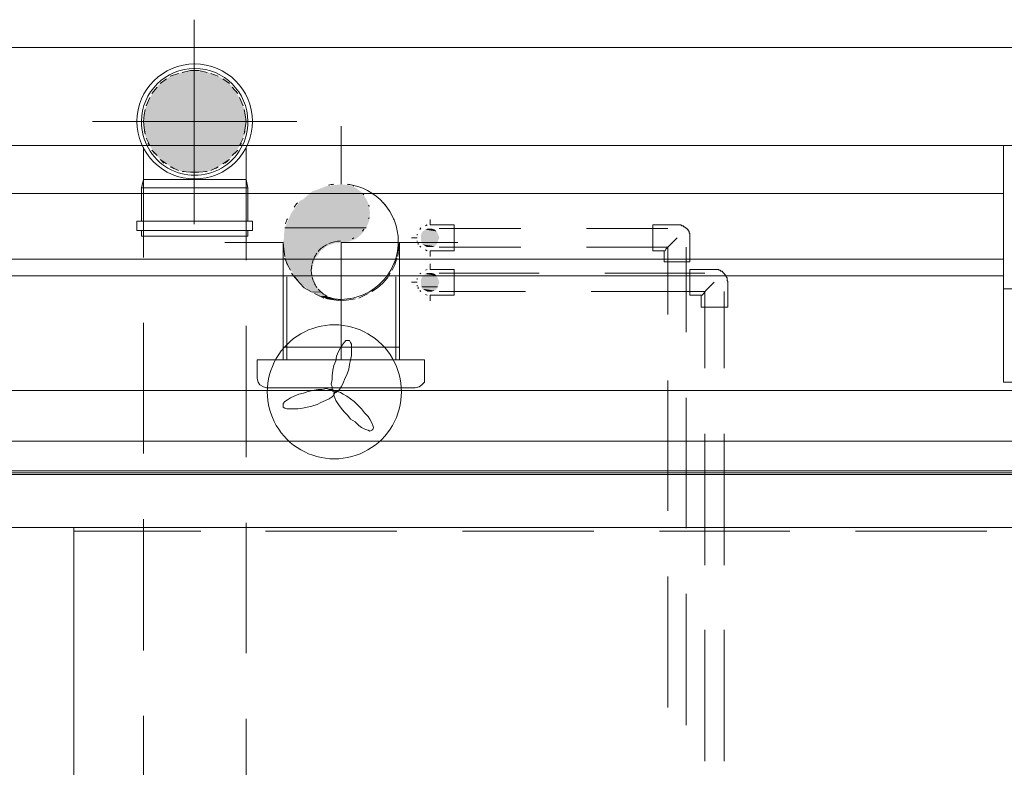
# Model space of a CAD drawing. Header units: millimetres. Extents: x 352 to 350573, y -22 to 37733.
# Tile 198 of 214: x 144759 to 146877, y 22124 to 23732. Entities that reach past the tile are written whole.
import ezdxf

# ---------------------------------------------------------------- set-up
doc = ezdxf.new("R2010")
doc.units = ezdxf.units.MM
for name, color, linetype, true_color in [('PDF _Klimat', 7, 'Continuous', 0x0000dd), ('PDF$_83$-$Floor$Plan$-$В_Этаж$03_Сводный$A-AREA', 7, 'Continuous', 0xdd6e00), ('PDF$_83$-$Floor$Plan$-$В_Этаж$03_Сводный$A-DETL-MBND', 7, 'Continuous', 0xdd3700), ('PDF$_83$-$Floor$Plan$-$В_Этаж$03_Сводный$M-HVAC-DUCT-ANNO', 70, 'Continuous', 0x7fff00), ('PDF$_83$-$Floor$Plan$-$В_Этаж$03_Сводный$P-PIPE-CNTR', 150, 'Continuous', 0x007fff), ('PDF$_83$new_ifc_RVT-1-В_Этаж$03_Сводный$A-ROOF', 7, 'Continuous', 0xdddd6e), ('PDF$_83$new_ifc_RVT-1-В_Этаж$03_Сводный$A-WALL', 7, 'Continuous', 0xdddd6e), ('PDF$_83$new_ifc_RVT-1-В_Этаж$03_Сводный$Q-SPCQ', 7, 'Continuous', 0xdcdcdc)]:
    doc.layers.add(name, color=color, linetype=linetype, true_color=true_color)
for name, color, linetype in [('PDF$_83$-$Floor$Plan$-$В_Этаж$03_Сводный$M-EQPM', 2, 'Continuous'), ('PDF$_83$-$Floor$Plan$-$В_Этаж$03_Сводный$M-HVAC-DUCT', 5, 'Continuous'), ('PDF$_83$-$Floor$Plan$-$В_Этаж$03_Сводный$M-HVAC-DUCT-CNTR', 5, 'Continuous'), ('PDF$_83$-$Floor$Plan$-$В_Этаж$03_Сводный$P-PIPE', 3, 'Continuous')]:
    doc.layers.add(name, color=color, linetype=linetype)

msp = doc.modelspace()

# ---------------------------------------------------------------- linework, layer by layer
at = {"layer": 'PDF _Klimat', "lineweight": 0}
msp.add_lwpolyline([(145436.1, 23075.5, 1.000007), (145436.1, 22787.1, 1.000007)], format="xyb", close=True, dxfattribs=at)
for points in [[(145437.1, 22930.3), (145439, 22930.3), (145443, 22932.3), (145447, 22936.2), (145451, 22942.2), (145455, 22950.2), (145458.9, 22960.1), (145462.9, 22968.1), (145466.9, 22980), (145468.9, 22990), (145470.9, 22999.9), (145472.9, 23009.8), (145472.9, 23019.8), (145472.9, 23027.7), (145472.9, 23033.7), (145470.9, 23037.7), (145468.9, 23041.7), (145464.9, 23041.7), (145460.9, 23041.7), (145456.9, 23037.7), (145453, 23031.7), (145449, 23025.8), (145445, 23017.8), (145441, 23007.9), (145439, 22997.9), (145435.1, 22988), (145433.1, 22978), (145431.1, 22966.1), (145431.1, 22958.1), (145429.1, 22948.2), (145431.1, 22942.2), (145431.1, 22936.2), (145433.1, 22932.3)], [(145437.1, 22930.3), (145435.1, 22934.3), (145431.1, 22936.2), (145425.1, 22936.2), (145419.2, 22938.2), (145409.2, 22936.2), (145401.3, 22936.2), (145389.3, 22934.3), (145379.4, 22932.3), (145369.4, 22928.3), (145359.5, 22926.3), (145349.5, 22922.3), (145341.6, 22918.3), (145335.6, 22914.4), (145329.6, 22910.4), (145325.7, 22906.4), (145325.7, 22902.4), (145325.7, 22898.5), (145329.6, 22896.5), (145333.6, 22894.5), (145339.6, 22894.5), (145347.5, 22894.5), (145357.5, 22894.5), (145367.4, 22896.5), (145377.4, 22898.5), (145387.3, 22900.4), (145399.3, 22904.4), (145407.2, 22908.4), (145417.2, 22912.4), (145425.1, 22916.4), (145431.1, 22920.3), (145435.1, 22924.3), (145437.1, 22928.3)], [(145437.1, 22930.3), (145435.1, 22928.3), (145435.1, 22924.3), (145437.1, 22918.3), (145439, 22912.4), (145445, 22904.4), (145451, 22896.5), (145456.9, 22888.5), (145464.9, 22880.6), (145470.9, 22872.6), (145480.8, 22866.6), (145488.8, 22858.7), (145494.7, 22854.7), (145502.7, 22850.7), (145508.7, 22848.7), (145512.6, 22846.7), (145516.6, 22848.7), (145518.6, 22850.7), (145520.6, 22854.7), (145518.6, 22858.7), (145516.6, 22864.6), (145512.6, 22872.6), (145508.7, 22878.6), (145500.7, 22886.5), (145494.7, 22894.5), (145486.8, 22902.4), (145478.8, 22910.4), (145470.9, 22916.4), (145462.9, 22922.3), (145455, 22926.3), (145449, 22930.3), (145443, 22932.3), (145439, 22932.3)]]:
    msp.add_lwpolyline(points, close=True, dxfattribs=at)
at = {"layer": 'PDF$_83$-$Floor$Plan$-$В_Этаж$03_Сводный$A-AREA', "lineweight": 0}
for points in [[(145148.6, 22631.9), (144876.1, 22631.9), (144876.1, 22431)], [(145570.3, 22631.9), (145287.9, 22631.9)], [(145994, 22631.9), (145711.6, 22631.9)], [(146415.7, 22631.9), (146135.3, 22631.9)], [(146839.4, 22631.9), (146557, 22631.9)], [(144876.1, 22289.8), (144876.1, 22086.9)]]:
    msp.add_lwpolyline(points, dxfattribs=at)
at = {"layer": 'PDF$_83$-$Floor$Plan$-$В_Этаж$03_Сводный$A-DETL-MBND', "lineweight": 0}
for points in [[(145011.4, 23513.1, 0.995879), (145260, 23513.1, 0.995879)], [(145021.3, 23513.1, 1.01328), (145250.1, 23513.1, 0.995889)]]:
    msp.add_lwpolyline(points, format="xyb", close=True, dxfattribs=at)
for points in [[(145100.9, 23616.5), (145083, 23610.6)], [(145162.6, 23618.5), (145144.7, 23622.5), (145126.7, 23622.5), (145108.8, 23618.5)], [(145186.4, 23610.6), (145170.5, 23616.5)], [(145075, 23604.6), (145061.1, 23594.7)], [(145210.3, 23594.7), (145196.4, 23604.6)], [(145055.1, 23586.7), (145043.2, 23572.8)], [(145228.2, 23572.8), (145216.3, 23586.7)], [(145039.2, 23564.8), (145031.3, 23546.9)], [(145240.1, 23546.9), (145232.2, 23564.8)], [(145029.3, 23539), (145027.3, 23527), (145025.3, 23513.1), (145027.3, 23499.2), (145029.3, 23485.3)], [(145242.1, 23485.3), (145244.1, 23499.2), (145246.1, 23513.1), (145244.1, 23527), (145242.1, 23539)], [(145029.3, 23487.2), (145027.3, 23491.2)], [(145244.1, 23491.2), (145242.1, 23487.2)], [(145031.3, 23477.3), (145039.2, 23461.4)], [(145037.2, 23463.4), (145035.2, 23465.4)], [(145232.2, 23461.4), (145240.1, 23477.3)], [(145236.2, 23465.4), (145234.2, 23463.4)], [(145029.3, 23387.8), (145031.3, 23387.8), (145029.3, 23387.8), (145025.3, 23387.8), (145025.3, 23457.4)], [(145043.2, 23451.4), (145055.1, 23439.5)], [(145051.2, 23443.5), (145047.2, 23445.5)], [(145216.3, 23439.5), (145228.2, 23451.4)], [(145224.2, 23445.5), (145220.2, 23443.5)], [(145246.1, 23457.4), (145246.1, 23387.8), (145242.1, 23387.8), (145240.1, 23387.8), (145232.2, 23387.8)], [(145061.1, 23431.5), (145075, 23421.6)], [(145069.1, 23423.6), (145065.1, 23427.6)], [(145196.4, 23421.6), (145210.3, 23431.5)], [(145206.3, 23427.6), (145200.3, 23423.6)], [(145083, 23415.6), (145100.9, 23407.7)], [(145090.9, 23411.7), (145085, 23415.6)], [(145108.8, 23405.7), (145126.7, 23403.7), (145144.7, 23403.7), (145162.6, 23405.7)], [(145112.8, 23405.7), (145110.8, 23405.7)], [(145160.6, 23405.7), (145158.6, 23405.7)], [(145170.5, 23407.7), (145186.4, 23415.6), (145180.5, 23411.7)], [(145021.3, 23298.3), (145021.3, 23369.9), (145025.3, 23387.8), (145025.3, 23220.7)], [(145039.2, 23387.8), (145043.2, 23387.8), (145039.2, 23387.8), (145031.3, 23387.8)], [(145055.1, 23387.8), (145061.1, 23387.8), (145055.1, 23387.8), (145043.2, 23387.8)], [(145075, 23387.8), (145083, 23387.8), (145075, 23387.8), (145061.1, 23387.8)], [(145100.9, 23387.8), (145108.8, 23387.8), (145100.9, 23387.8), (145083, 23387.8)], [(145162.6, 23387.8), (145170.5, 23387.8), (145162.6, 23387.8), (145108.8, 23387.8)], [(145186.4, 23387.8), (145196.4, 23387.8), (145186.4, 23387.8), (145170.5, 23387.8)], [(145210.3, 23387.8), (145216.3, 23387.8), (145210.3, 23387.8), (145196.4, 23387.8)], [(145228.2, 23387.8), (145232.2, 23387.8), (145228.2, 23387.8), (145216.3, 23387.8)], [(145240.1, 23387.8), (145242.1, 23387.8)], [(145246.1, 23214.7), (145246.1, 23387.8), (145250.1, 23369.9), (145250.1, 23298.3)], [(145021.3, 23369.9), (145250.1, 23369.9)], [(145021.3, 23278.4), (145021.3, 23266.4), (145250.1, 23266.4), (145250.1, 23278.4)], [(145025.3, 23079.5), (145025.3, 22799)], [(145246.1, 22791), (145246.1, 23073.5)], [(145025.3, 22657.8), (145025.3, 22375.3)], [(145246.1, 22369.3), (145246.1, 22649.8)], [(145025.3, 22234.1), (145025.3, 22067)], [(145246.1, 22053.1), (145246.1, 22228.1)]]:
    msp.add_lwpolyline(points, dxfattribs=at)
msp.add_lwpolyline([(145260, 23298.3), (145011.4, 23298.3), (145011.4, 23278.4), (145260, 23278.4)], close=True, dxfattribs=at)
at = {"layer": 'PDF$_83$-$Floor$Plan$-$В_Этаж$03_Сводный$A-DETL-MBND', "color": 150, "lineweight": 0, "true_color": 0x007fff}
for points in [[(145641.9, 23222.7), (145641.9, 23234.6), (145693.7, 23234.6), (145693.7, 23262.5), (145693.7, 23290.3), (145641.9, 23290.3), (145641.9, 23302.3)], [(145622.1, 23284.4), (145620.1, 23280.4)], [(145636, 23290.3), (145632, 23288.3)], [(145836.9, 23282.4), (145661.8, 23282.4)], [(146153.2, 23282.4), (145978.1, 23282.4)], [(145602.2, 23262.5), (145614.1, 23262.5)], [(145614.1, 23270.4), (145614.1, 23268.4)], [(145614.1, 23256.5), (145614.1, 23254.5)], [(145616.1, 23252.5), (145616.1, 23248.5)], [(146145.2, 23234.6), (146147.2, 23234.6), (146149.2, 23238.6), (146155.1, 23244.6), (146173, 23262.5)], [(145620.1, 23244.6), (145622.1, 23242.6)], [(145632, 23236.6), (145636, 23234.6)], [(145661.8, 23242.6), (145836.9, 23242.6)], [(145978.1, 23242.6), (146153.2, 23242.6), (146153.2, 23097.4)], [(146192.9, 23059.6), (146192.9, 23242.6)], [(146153.2, 22956.1), (146153.2, 22675.7)], [(146192.9, 22637.9), (146192.9, 22918.3)], [(146153.2, 22534.4), (146153.2, 22252)], [(146192.9, 22214.2), (146192.9, 22496.6)]]:
    msp.add_lwpolyline(points, dxfattribs=at)
msp.add_lwpolyline([(146145.2, 23210.8), (146200.9, 23210.8), (146200.9, 23262.5), (146200.9, 23264.5), (146200.9, 23266.4), (146200.9, 23268.4), (146200.9, 23270.4), (146200.9, 23272.4), (146198.9, 23272.4), (146198.9, 23274.4), (146198.9, 23276.4), (146196.9, 23278.4), (146196.9, 23280.4), (146194.9, 23280.4), (146194.9, 23282.4), (146192.9, 23282.4), (146192.9, 23284.4), (146191, 23284.4), (146189, 23286.3), (146187, 23286.3), (146187, 23288.3), (146185, 23288.3), (146183, 23288.3), (146181, 23290.3), (146179, 23290.3), (146177, 23290.3), (146175, 23290.3), (146173, 23290.3), (146121.3, 23290.3), (146121.3, 23234.6), (146145.2, 23234.6)], close=True, dxfattribs=at)
at = {"layer": 'PDF$_83$-$Floor$Plan$-$В_Этаж$03_Сводный$A-DETL-MBND', "color": 220, "lineweight": 0, "true_color": 0xff00bf}
for points in [[(145622.1, 23186.9), (145620.1, 23184.9)], [(145636, 23194.8), (145632, 23192.8)], [(145641.9, 23127.2), (145641.9, 23139.1), (145693.7, 23139.1), (145693.7, 23167), (145693.7, 23194.8), (145641.9, 23194.8), (145641.9, 23206.8)], [(145876.7, 23186.9), (145661.8, 23186.9)], [(146232.7, 23186.9), (146017.9, 23186.9)], [(145602.2, 23167), (145614.1, 23167)], [(145614.1, 23174.9), (145614.1, 23173)], [(146224.8, 23139.1), (146226.8, 23139.1), (146228.7, 23141.1), (146234.7, 23149.1), (146252.6, 23167)], [(145614.1, 23161), (145614.1, 23159)], [(145616.1, 23157), (145616.1, 23153.1)], [(145620.1, 23149.1), (145622.1, 23147.1)], [(145661.8, 23147.1), (145846.8, 23147.1)], [(145988.1, 23147.1), (146173, 23147.1), (146232.7, 23147.1), (146232.7, 22982)], [(146274.5, 22982), (146274.5, 23147.1)], [(145632, 23141.1), (145636, 23139.1)], [(146232.7, 22840.8), (146232.7, 22558.3)], [(146274.5, 22558.3), (146274.5, 22840.8)], [(146232.7, 22419.1), (146232.7, 22136.6)], [(146274.5, 22136.6), (146274.5, 22419.1)]]:
    msp.add_lwpolyline(points, dxfattribs=at)
msp.add_lwpolyline([(146224.8, 23113.3), (146282.5, 23113.3), (146282.5, 23167), (146282.5, 23169), (146280.5, 23171), (146280.5, 23173), (146280.5, 23174.9), (146280.5, 23176.9), (146278.5, 23178.9), (146278.5, 23180.9), (146276.5, 23182.9), (146274.5, 23184.9), (146274.5, 23186.9), (146272.5, 23186.9), (146272.5, 23188.9), (146270.5, 23188.9), (146270.5, 23190.9), (146268.5, 23190.9), (146266.5, 23190.9), (146266.5, 23192.8), (146264.6, 23192.8), (146262.6, 23192.8), (146262.6, 23194.8), (146260.6, 23194.8), (146258.6, 23194.8), (146256.6, 23194.8), (146254.6, 23194.8), (146252.6, 23194.8), (146200.9, 23194.8), (146200.9, 23139.1), (146224.8, 23139.1)], close=True, dxfattribs=at)
at = {"layer": 'PDF$_83$-$Floor$Plan$-$В_Этаж$03_Сводный$A-DETL-MBND', "color": 5, "lineweight": 0}
msp.add_lwpolyline([(145657.9, 23157), (145624, 23157), (145657.9, 23157)], dxfattribs=at)
at = {"layer": 'PDF$_83$-$Floor$Plan$-$В_Этаж$03_Сводный$A-DETL-MBND', "color": 5, "transparency": 33554559}
for points in [[(145624, 23272.4), (145659.8, 23268.4), (145622.1, 23268.4)], [(145626, 23276.4), (145657.9, 23272.4), (145624, 23272.4)], [(145657.9, 23272.4), (145624, 23272.4), (145659.8, 23268.4)], [(145632, 23280.4), (145655.9, 23276.4), (145626, 23276.4)], [(145655.9, 23276.4), (145626, 23276.4), (145657.9, 23272.4)], [(145636, 23282.4), (145651.9, 23280.4), (145632, 23280.4)], [(145651.9, 23280.4), (145632, 23280.4), (145655.9, 23276.4)], [(145641.9, 23282.4), (145645.9, 23282.4), (145636, 23282.4)], [(145645.9, 23282.4), (145636, 23282.4), (145651.9, 23280.4)], [(145659.8, 23268.4), (145622.1, 23268.4), (145661.8, 23262.5)], [(145622.1, 23268.4), (145661.8, 23262.5), (145622.1, 23262.5)], [(145661.8, 23262.5), (145622.1, 23262.5), (145659.8, 23258.5)], [(145622.1, 23262.5), (145659.8, 23258.5), (145622.1, 23258.5)], [(145659.8, 23258.5), (145622.1, 23258.5), (145657.9, 23252.5)], [(145622.1, 23258.5), (145657.9, 23252.5), (145624, 23252.5)], [(145657.9, 23252.5), (145624, 23252.5), (145655.9, 23248.5)], [(145624, 23252.5), (145655.9, 23248.5), (145626, 23248.5)], [(145655.9, 23248.5), (145626, 23248.5), (145651.9, 23244.6)], [(145626, 23248.5), (145651.9, 23244.6), (145632, 23244.6)], [(145632, 23244.6), (145636, 23242.6), (145645.9, 23242.6)], [(145632, 23244.6), (145651.9, 23244.6), (145645.9, 23242.6)], [(145636, 23242.6), (145645.9, 23242.6), (145641.9, 23242.6)], [(145636, 23186.9), (145651.9, 23184.9), (145632, 23184.9)], [(145641.9, 23186.9), (145645.9, 23186.9), (145636, 23186.9)], [(145645.9, 23186.9), (145636, 23186.9), (145651.9, 23184.9)], [(145624, 23176.9), (145659.8, 23173), (145622.1, 23173)], [(145659.8, 23173), (145622.1, 23173), (145661.8, 23167)], [(145622.1, 23173), (145661.8, 23167), (145622.1, 23167)], [(145661.8, 23167), (145622.1, 23167), (145659.8, 23161)], [(145622.1, 23167), (145659.8, 23161), (145622.1, 23161)], [(145626, 23180.9), (145657.9, 23176.9), (145624, 23176.9)], [(145657.9, 23176.9), (145624, 23176.9), (145659.8, 23173)], [(145632, 23184.9), (145655.9, 23180.9), (145626, 23180.9)], [(145655.9, 23180.9), (145626, 23180.9), (145657.9, 23176.9)], [(145651.9, 23184.9), (145632, 23184.9), (145655.9, 23180.9)], [(145659.8, 23161), (145622.1, 23161), (145657.9, 23157)], [(145622.1, 23161), (145657.9, 23157), (145624, 23157)], [(145624, 23157), (145657.9, 23157), (145657.9, 23157)], [(145657.9, 23157), (145624, 23157), (145655.9, 23153.1)], [(145624, 23157), (145655.9, 23153.1), (145626, 23153.1)], [(145655.9, 23153.1), (145626, 23153.1), (145651.9, 23149.1)], [(145626, 23153.1), (145651.9, 23149.1), (145632, 23149.1)], [(145632, 23149.1), (145636, 23147.1), (145645.9, 23147.1)], [(145632, 23149.1), (145651.9, 23149.1), (145645.9, 23147.1)], [(145636, 23147.1), (145645.9, 23147.1), (145641.9, 23147.1)]]:
    msp.add_solid(points, dxfattribs=at)
at = {"layer": 'PDF$_83$-$Floor$Plan$-$В_Этаж$03_Сводный$M-EQPM', "color": 5, "lineweight": 0}
for points in [[(145333.6, 23178.9), (145333.6, 22999.9)], [(145349.5, 23178.9), (145351.5, 23178.9)], [(145550.4, 23178.9), (145550.4, 23178.9)], [(145568.3, 22999.9), (145568.3, 23178.9)]]:
    msp.add_lwpolyline(points, dxfattribs=at)
msp.add_lwpolyline([(145270, 22999.9), (145270, 22960.1), (145272, 22952.2), (145275.9, 22946.2), (145283.9, 22942.2), (145289.9, 22940.2), (145610.1, 22940.2), (145618.1, 22942.2), (145624, 22946.2), (145630, 22952.2), (145630, 22960.1), (145630, 22999.9)], close=True, dxfattribs=at)
at = {"layer": 'PDF$_83$-$Floor$Plan$-$В_Этаж$03_Сводный$M-HVAC-DUCT', "lineweight": 0}
for points in [[(145329.6, 23222.7), (145327.7, 23238.6), (145325.7, 23252.5), (145325.7, 23027.7), (145451, 23027.7), (145576.3, 23027.7), (145576.3, 23252.5), (145574.3, 23238.6), (145572.3, 23222.7)], [(145329.6, 23218.7), (145335.6, 23204.8), (145341.6, 23192.8)], [(145560.4, 23192.8), (145566.4, 23204.8), (145570.3, 23218.7)], [(145343.6, 23186.9), (145351.5, 23176.9), (145361.5, 23165), (145371.4, 23155.1), (145385.3, 23147.1)], [(145516.6, 23147.1), (145528.6, 23155.1), (145540.5, 23165), (145550.4, 23176.9), (145556.4, 23186.9)], [(145393.3, 23143.1), (145413.2, 23133.2)], [(145421.1, 23131.2), (145435.1, 23129.2), (145451, 23127.2), (145466.9, 23129.2), (145480.8, 23131.2)], [(145488.8, 23133.2), (145508.7, 23143.1)], [(145576.3, 22999.9), (145576.3, 23027.7), (145325.7, 23027.7), (145325.7, 22999.9)]]:
    msp.add_lwpolyline(points, dxfattribs=at)
at = {"layer": 'PDF$_83$-$Floor$Plan$-$В_Этаж$03_Сводный$M-HVAC-DUCT-ANNO', "color": 5, "lineweight": 0}
for points in [[(145423.3, 23132.9, 0.477107), (145573.5, 23254.5, 0.38063), (145463.6, 23378, -0.02347), (145475.1, 23376.1, -0.01685), (145477.8, 23373.9)], [(145331.9, 23213.4, -0.005681), (145331, 23216.1, 0.023471), (145335.1, 23205.2, -0.010189), (145333.2, 23209.9)]]:
    msp.add_lwpolyline(points, format="xyb", dxfattribs=at)
for points in [[(145434.8, 23378, 0.02347), (145423.3, 23376.1, -0.02347)], [(145356.8, 23337.7, 0.02347), (145349.5, 23328.7, -0.02347)], [(145335.1, 23303.8, 0.023471), (145331, 23292.8, -0.023471)]]:
    msp.add_lwpolyline(points, format="xyb", close=True, dxfattribs=at)
at = {"layer": 'PDF$_83$-$Floor$Plan$-$В_Этаж$03_Сводный$M-HVAC-DUCT-ANNO', "lineweight": 0}
msp.add_lwpolyline([(145504.7, 23284.4), (145329.6, 23284.4), (145504.7, 23284.4)], dxfattribs=at)
at = {"layer": 'PDF$_83$-$Floor$Plan$-$В_Этаж$03_Сводный$M-HVAC-DUCT-ANNO', "color": 5, "lineweight": 0}
for centre, radius, start, end in [((145449.2, 23318.1), 62.7, 36.2003, 40.5833), ((145449.2, 23254.5), 124.3, 36.6449, 42.0228), ((145449.2, 23318.1), 62.7, 11.0028, 13.6282), ((145449.2, 23318.1), 62.7, 346.3718, 348.9972), ((145449.2, 23254.5), 124.3, 17.9789, 23.3571), ((145449.2, 23318.1), 62.7, 319.4167, 323.7997), ((145449.2, 23192.8), 62.7, 90, 113.3075), ((145449.2, 23318.1), 62.7, 293.3077, 297.1692), ((145449.2, 23192.8), 62.7, 143.8001, 166.3714), ((145449.2, 23192.8), 62.7, 117.1692, 139.4165), ((145449.2, 23254.5), 124.3, 336.6427, 338.9779), ((145449.2, 23254.5), 124.3, 340.719, 342.021), ((145449.2, 23192.8), 62.7, 169.2389, 191.0029), ((145449.2, 23254.5), 124.3, 216.6449, 222.0228), ((145450, 23255.1), 125.3, 216.6468, 216.9629), ((145449.2, 23192.8), 62.7, 193.6286, 216.1999), ((145448.4, 23255.1), 125.3, 323.0371, 323.3532), ((145449.2, 23192.8), 62.7, 220.5835, 242.8308), ((145449.2, 23192.8), 62.7, 246.6925, 270)]:
    msp.add_arc(centre, radius, start, end, dxfattribs=at)
at = {"layer": 'PDF$_83$-$Floor$Plan$-$В_Этаж$03_Сводный$M-HVAC-DUCT-ANNO', "transparency": 33554559}
for points in [[(145451, 23377.8), (145466.9, 23375.9), (145435.1, 23375.9)], [(145385.3, 23359.9), (145504.7, 23346), (145369.4, 23346)], [(145387.3, 23361.9), (145494.7, 23359.9), (145385.3, 23359.9)], [(145494.7, 23359.9), (145385.3, 23359.9), (145504.7, 23346)], [(145409.2, 23369.9), (145492.8, 23361.9), (145387.3, 23361.9)], [(145492.8, 23361.9), (145387.3, 23361.9), (145494.7, 23359.9)], [(145419.2, 23373.9), (145482.8, 23369.9), (145409.2, 23369.9)], [(145482.8, 23369.9), (145409.2, 23369.9), (145492.8, 23361.9)], [(145435.1, 23375.9), (145472.9, 23373.9), (145419.2, 23373.9)], [(145472.9, 23373.9), (145419.2, 23373.9), (145482.8, 23369.9)], [(145466.9, 23375.9), (145435.1, 23375.9), (145472.9, 23373.9)], [(145361.5, 23342), (145510.7, 23332.1), (145355.5, 23332.1)], [(145369.4, 23346), (145506.7, 23342), (145361.5, 23342)], [(145506.7, 23342), (145361.5, 23342), (145510.7, 23332.1)], [(145504.7, 23346), (145369.4, 23346), (145506.7, 23342)], [(145343.6, 23316.2), (145510.7, 23298.3), (145335.6, 23298.3)], [(145355.5, 23332.1), (145512.6, 23316.2), (145343.6, 23316.2)], [(145512.6, 23316.2), (145343.6, 23316.2), (145510.7, 23298.3)], [(145510.7, 23332.1), (145355.5, 23332.1), (145512.6, 23316.2)], [(145335.6, 23298.3), (145504.7, 23284.4), (145329.6, 23284.4)], [(145510.7, 23298.3), (145335.6, 23298.3), (145504.7, 23284.4)], [(145329.6, 23284.4), (145494.7, 23270.4), (145327.7, 23270.4)], [(145329.6, 23284.4), (145504.7, 23284.4), (145504.7, 23284.4)], [(145504.7, 23284.4), (145329.6, 23284.4), (145494.7, 23270.4)], [(145327.7, 23260.5), (145466.9, 23254.5), (145325.7, 23254.5)], [(145466.9, 23254.5), (145325.7, 23254.5), (145451, 23252.5)], [(145325.7, 23254.5), (145451, 23252.5), (145325.7, 23252.5)], [(145451, 23252.5), (145325.7, 23252.5), (145435.1, 23250.5)], [(145325.7, 23252.5), (145435.1, 23250.5), (145325.7, 23250.5)], [(145435.1, 23250.5), (145325.7, 23250.5), (145419.2, 23244.6)], [(145325.7, 23250.5), (145419.2, 23244.6), (145327.7, 23244.6)], [(145494.7, 23270.4), (145327.7, 23270.4), (145482.8, 23260.5)], [(145327.7, 23270.4), (145482.8, 23260.5), (145327.7, 23260.5)], [(145482.8, 23260.5), (145327.7, 23260.5), (145466.9, 23254.5)], [(145419.2, 23244.6), (145327.7, 23244.6), (145407.2, 23234.6)], [(145327.7, 23244.6), (145407.2, 23234.6), (145327.7, 23234.6)], [(145407.2, 23234.6), (145327.7, 23234.6), (145397.3, 23220.7)], [(145327.7, 23234.6), (145397.3, 23220.7), (145329.6, 23220.7)], [(145395.3, 23220.7), (145395.3, 23220.7), (145329.6, 23220.7)], [(145395.3, 23220.7), (145329.6, 23220.7), (145397.3, 23220.7)], [(145395.3, 23220.7), (145329.6, 23220.7), (145391.3, 23206.8)], [(145329.6, 23220.7), (145391.3, 23206.8), (145335.6, 23206.8)], [(145391.3, 23206.8), (145335.6, 23206.8), (145387.3, 23190.9)], [(145335.6, 23206.8), (145387.3, 23190.9), (145343.6, 23190.9)], [(145387.3, 23190.9), (145343.6, 23190.9), (145391.3, 23174.9)], [(145343.6, 23190.9), (145391.3, 23174.9), (145355.5, 23174.9)], [(145391.3, 23174.9), (145355.5, 23174.9), (145395.3, 23165)], [(145355.5, 23174.9), (145395.3, 23165), (145361.5, 23165)], [(145395.3, 23165), (145361.5, 23165), (145397.3, 23159)], [(145361.5, 23165), (145397.3, 23159), (145369.4, 23159)], [(145397.3, 23159), (145369.4, 23159), (145407.2, 23147.1)], [(145369.4, 23159), (145407.2, 23147.1), (145385.3, 23147.1)], [(145407.2, 23147.1), (145385.3, 23147.1), (145409.2, 23145.1)], [(145385.3, 23147.1), (145409.2, 23145.1), (145387.3, 23145.1)], [(145409.2, 23145.1), (145387.3, 23145.1), (145419.2, 23137.2)], [(145387.3, 23145.1), (145419.2, 23137.2), (145407.2, 23137.2)], [(145419.2, 23137.2), (145407.2, 23137.2), (145431.1, 23131.2)], [(145407.2, 23137.2), (145431.1, 23131.2), (145419.2, 23131.2)], [(145419.2, 23131.2), (145425.1, 23131.2), (145431.1, 23131.2)], [(145419.2, 23131.2), (145431.1, 23131.2), (145431.1, 23131.2)], [(145425.1, 23131.2), (145431.1, 23131.2), (145435.1, 23129.2)]]:
    msp.add_solid(points, dxfattribs=at)
at = {"layer": 'PDF$_83$-$Floor$Plan$-$В_Этаж$03_Сводный$M-HVAC-DUCT-CNTR', "lineweight": 0}
for points in [[(145451, 23503.2), (145451, 23377.8)], [(145325.7, 23252.5), (145200.3, 23252.5)]]:
    msp.add_lwpolyline(points, close=True, dxfattribs=at)
for points in [[(145451, 23001.9), (145451, 23252.5), (145701.6, 23252.5), (145657.9, 23252.5)], [(145576.3, 23252.5), (145624, 23252.5)]]:
    msp.add_lwpolyline(points, dxfattribs=at)
at = {"layer": 'PDF$_83$-$Floor$Plan$-$В_Этаж$03_Сводный$P-PIPE', "transparency": 33554559}
for points in [[(145106.9, 23618.5), (145190.4, 23608.6), (145081, 23608.6)], [(145134.7, 23622.5), (145164.5, 23618.5), (145106.9, 23618.5)], [(145164.5, 23618.5), (145106.9, 23618.5), (145190.4, 23608.6)], [(145057.1, 23590.7), (145230.2, 23566.8), (145041.2, 23566.8)], [(145081, 23608.6), (145214.3, 23590.7), (145057.1, 23590.7)], [(145214.3, 23590.7), (145057.1, 23590.7), (145230.2, 23566.8)], [(145190.4, 23608.6), (145081, 23608.6), (145214.3, 23590.7)], [(145041.2, 23566.8), (145242.1, 23541), (145029.3, 23541)], [(145230.2, 23566.8), (145041.2, 23566.8), (145242.1, 23541)], [(145029.3, 23541), (145246.1, 23513.1), (145025.3, 23513.1)], [(145242.1, 23541), (145029.3, 23541), (145246.1, 23513.1)], [(145246.1, 23513.1), (145025.3, 23513.1), (145242.1, 23483.3)], [(145025.3, 23513.1), (145242.1, 23483.3), (145029.3, 23483.3)], [(145242.1, 23483.3), (145029.3, 23483.3), (145230.2, 23457.4)], [(145029.3, 23483.3), (145230.2, 23457.4), (145041.2, 23457.4)], [(145230.2, 23457.4), (145041.2, 23457.4), (145214.3, 23435.5)], [(145041.2, 23457.4), (145214.3, 23435.5), (145057.1, 23435.5)], [(145214.3, 23435.5), (145057.1, 23435.5), (145190.4, 23417.6)], [(145057.1, 23435.5), (145190.4, 23417.6), (145081, 23417.6)], [(145081, 23417.6), (145106.9, 23405.7), (145164.5, 23405.7)], [(145081, 23417.6), (145190.4, 23417.6), (145164.5, 23405.7)], [(145106.9, 23405.7), (145164.5, 23405.7), (145134.7, 23401.7)]]:
    msp.add_solid(points, dxfattribs=at)
at = {"layer": 'PDF$_83$-$Floor$Plan$-$В_Этаж$03_Сводный$P-PIPE-CNTR', "color": 22, "lineweight": 0, "true_color": 0xdd3700}
for points in [[(145134.7, 23292.3), (145134.7, 23731.9)], [(144915.9, 23513.1), (145355.5, 23513.1)]]:
    msp.add_lwpolyline(points, dxfattribs=at)
at = {"layer": 'PDF$_83$new_ifc_RVT-1-В_Этаж$03_Сводный$A-ROOF', "lineweight": 0}
for points in [[(157354.1, 23672.2), (132197.2, 23672.2), (132197.2, 23461.4), (157354.1, 23461.4)], [(157073.7, 22753.2), (132477.7, 22753.2), (132477.7, 22639.9), (157073.7, 22639.9)]]:
    msp.add_lwpolyline(points, close=True, dxfattribs=at)
at = {"layer": 'PDF$_83$new_ifc_RVT-1-В_Этаж$03_Сводный$A-WALL', "lineweight": 0}
for points in [[(147076.1, 23153.1), (147076.1, 23461.4), (146875.2, 23461.4), (146875.2, 23153.1)], [(146875.2, 22952.2), (147875.8, 22952.2), (147875.8, 23153.1), (146875.2, 23153.1)], [(144675.2, 22639.9), (144675.2, 18953.9), (144876.1, 18953.9), (144876.1, 22639.9)]]:
    msp.add_lwpolyline(points, close=True, dxfattribs=at)
at = {"layer": 'PDF$_83$new_ifc_RVT-1-В_Этаж$03_Сводный$Q-SPCQ', "lineweight": 0}
for points in [[(142676.1, 23357.9), (146875.2, 23357.9)], [(142676.1, 23216.7), (146875.2, 23216.7)], [(146875.2, 23180.9), (142676.1, 23180.9)], [(142475.2, 22934.3), (147076.1, 22934.3)], [(157073.7, 22757.2), (132477.7, 22757.2)]]:
    msp.add_lwpolyline(points, dxfattribs=at)
at = {"layer": 'PDF$_83$new_ifc_RVT-1-В_Этаж$03_Сводный$Q-SPCQ', "color": 9, "lineweight": 0, "true_color": 0xbababa}
msp.add_lwpolyline([(132477.7, 22824.9), (132477.7, 22761.2), (157073.7, 22761.2), (157073.7, 22824.9)], close=True, dxfattribs=at)

doc.saveas('drawing.dxf')
